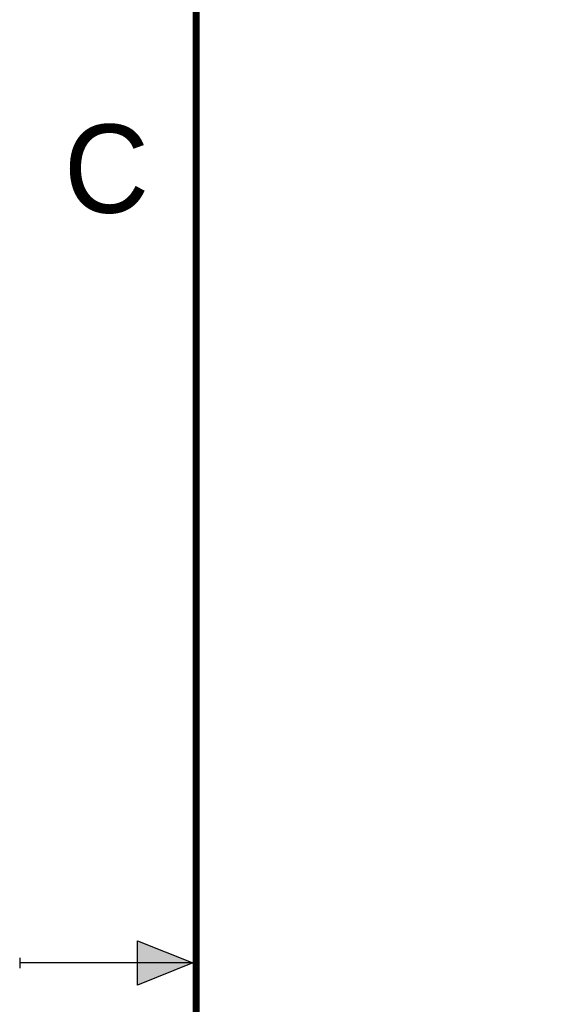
# Model space of a CAD drawing. Header units: inches. Extents: x 0 to 22, y 0 to 17.
# Tile 3 of 66: x 0 to 1.5, y 8.4 to 11.2. Entities that reach past the tile are written whole.
import ezdxf

# ---------------------------------------------------------------- set-up
doc = ezdxf.new("R2010")
doc.units = ezdxf.units.IN
doc.header["$LTSCALE"] = 1.21
doc.header["$MEASUREMENT"] = 0
doc.layers.get('0').update_dxf_attribs({"linetype": 'CONTINUOUS'})
doc.layers.add('DIMENSIONS', color=7, linetype='CONTINUOUS')
doc.styles.get("Standard").update_dxf_attribs({"font": 'txt', "width": 0.8})
doc.styles.add('TEXTSTYLE_2', font='txt')
doc.dimstyles.new('DIMSTYLE_2', dxfattribs={"dimtxt": 0.125, "dimasz": 0.18, "dimexe": 0.18, "dimexo": 0.0625, "dimgap": 0.09, "dimtad": 0, "dimtih": 1, "dimtoh": 1, "dimdec": 3, "dimzin": 4, "dimdsep": 46, "dimtxsty": 'STANDARD', "dimblk": '_FILLED', "dimblk1": '_FILLED', "dimblk2": '_FILLED', "dimcen": 0.09, "dimadec": 0, "dimazin": 0, "dimtp": 0.01, "dimtm": 0.01, "dimtfac": 1, "dimtdec": 3, "dimtofl": 0, "dimtmove": 0, "dimatfit": 3, "dimldrblk": '_FILLED', "dimfxl": 1, "dimtolj": 1, "dimtzin": 4, "dimarcsym": 0})

# ---------------------------------------------------------------- blocks, each defined once
blk = doc.blocks.new('*D11')
at = {"layer": 'DIMENSIONS', "color": 2, "linetype": 'CONTINUOUS'}
blk.add_line((3.8377, 10.2065), (2.9278, 10.2065), dxfattribs=at)
at = {"layer": 'DIMENSIONS', "color": 2, "linetype": 'CONTINUOUS', "insert": (2.8653, 10.269), "char_height": 0.125, "width": 1.425, "attachment_point": 3, "line_spacing_factor": 0.9}
blk.add_mtext('4.140{\\Ftxt.shx;\\W1.000000;\\H0.125000; }[105.16]', dxfattribs=at)
blk = doc.blocks.new('_FILLED')
at = {"color": 0, "linetype": 'BYBLOCK'}
blk.add_solid([(0, 0), (-1, 0.174), (-1, -0.174)], dxfattribs=at)

msp = doc.modelspace()

# ---------------------------------------------------------------- hatches: boundary and pattern name
at = {"linetype": 'CONTINUOUS'}
msp.add_hatch(color=2, dxfattribs=at).paths.add_polyline_path([(0.3337, 8.5625), (0.49, 8.5), (0.3337, 8.4375)])

# ---------------------------------------------------------------- linework, layer by layer
at = {"color": 2, "linetype": 'CONTINUOUS'}
for p, q in [((0.3337, 8.4375), (0.3337, 8.5625)), ((0.3337, 8.5625), (0.49, 8.5)), ((0, 8.515), (0, 8.485)), ((0.49, 8.5), (0, 8.5)), ((0.49, 8.5), (0.3337, 8.4375))]:
    msp.add_line(p, q, dxfattribs=at)
at = {"color": 7, "linetype": 'CONTINUOUS', "const_width": 0.02}
msp.add_lwpolyline([(0.5, 16.5), (0.5, 0.5)], dxfattribs=at)

# ---------------------------------------------------------------- texts
at = {"color": 2, "linetype": 'CONTINUOUS', "insert": (0.125, 10.875), "char_height": 0.25, "width": 0.25, "attachment_point": 1, "line_spacing_factor": 0.9, "style": 'TEXTSTYLE_2'}
msp.add_mtext('C', dxfattribs=at)

# ---------------------------------------------------------------- dimensions: what is measured, and where the dimension line sits
at = {"layer": 'DIMENSIONS', "color": 2, "linetype": 'CONTINUOUS'}
dim = msp.add_ordinate_dim(feature_location=(3.8377, 10.2065), offset=(-0.91, 0), dtype=0, origin=(3.9002, 6.0665), dimstyle='DIMSTYLE_2', dxfattribs=at)
dim.commit()
dim.dimension.update_dxf_attribs({"geometry": '*D11', "text_midpoint": (1.8528, 10.2065)})

doc.saveas('drawing.dxf')
